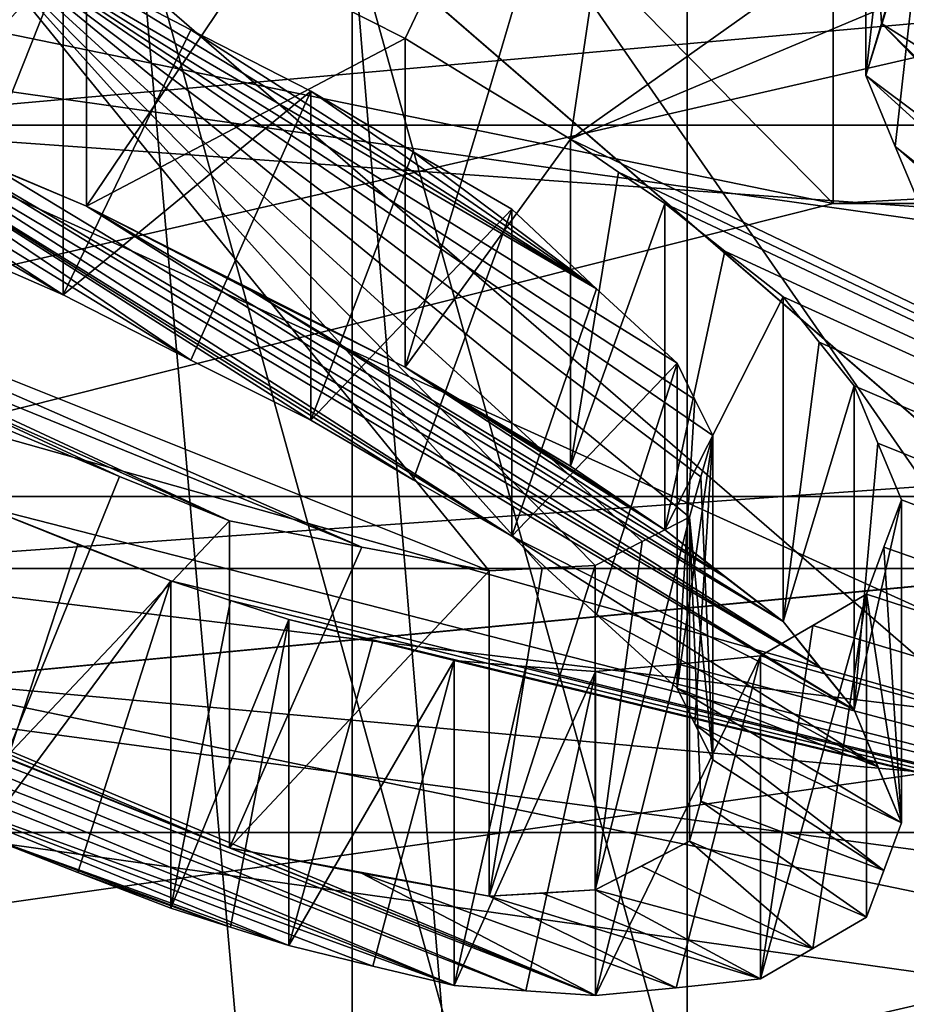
# Model space of a CAD drawing. Header units: millimetres. Extents: x -122 to 122, y -98 to 94.
# Tile 41 of 256: x -77.83 to -75.4, y -53.84 to -51.14. Entities that reach past the tile are written whole.
import ezdxf

# ---------------------------------------------------------------- set-up
doc = ezdxf.new("R2010")
doc.units = ezdxf.units.MM
doc.header["$LTSCALE"] = 26.699852
for name, color, linetype in [('19', 7, 'CONTINUOUS'), ('20', 7, 'CONTINUOUS'), ('21', 7, 'CONTINUOUS'), ('24', 7, 'CONTINUOUS'), ('2966', 7, 'CONTINUOUS'), ('2969', 7, 'CONTINUOUS'), ('3003', 7, 'CONTINUOUS'), ('3018', 7, 'CONTINUOUS'), ('3019', 7, 'CONTINUOUS'), ('3041', 7, 'CONTINUOUS'), ('5671', 7, 'CONTINUOUS'), ('5673', 7, 'CONTINUOUS'), ('5675', 7, 'CONTINUOUS'), ('5676', 7, 'CONTINUOUS'), ('5684', 7, 'CONTINUOUS'), ('5693', 7, 'CONTINUOUS'), ('5792', 7, 'CONTINUOUS'), ('5793', 7, 'CONTINUOUS'), ('5844', 7, 'CONTINUOUS'), ('5845', 7, 'CONTINUOUS'), ('5846', 7, 'CONTINUOUS'), ('5847', 7, 'CONTINUOUS'), ('5848', 7, 'CONTINUOUS'), ('5849', 7, 'CONTINUOUS'), ('5850', 7, 'CONTINUOUS'), ('5851', 7, 'CONTINUOUS'), ('5852', 7, 'CONTINUOUS'), ('5853', 7, 'CONTINUOUS'), ('5854', 7, 'CONTINUOUS'), ('5855', 7, 'CONTINUOUS'), ('5856', 7, 'CONTINUOUS'), ('5869', 7, 'CONTINUOUS'), ('5870', 7, 'CONTINUOUS'), ('5879', 7, 'CONTINUOUS'), ('5880', 7, 'CONTINUOUS'), ('5881', 7, 'CONTINUOUS'), ('5882', 7, 'CONTINUOUS'), ('5883', 7, 'CONTINUOUS'), ('5884', 7, 'CONTINUOUS'), ('5885', 7, 'CONTINUOUS'), ('5886', 7, 'CONTINUOUS'), ('5887', 7, 'CONTINUOUS'), ('5889', 7, 'CONTINUOUS'), ('5893', 7, 'CONTINUOUS'), ('5896', 7, 'CONTINUOUS'), ('641', 7, 'CONTINUOUS'), ('647', 7, 'CONTINUOUS'), ('649', 7, 'CONTINUOUS'), ('650', 7, 'CONTINUOUS'), ('654', 7, 'CONTINUOUS'), ('658', 7, 'CONTINUOUS')]:
    doc.layers.add(name, color=color, linetype=linetype)

msp = doc.modelspace()

# ---------------------------------------------------------------- linework, layer by layer
at = {"layer": '19', "color": 7, "linetype": 'Continuous', "true_color": 0xf5f5f5}
for points in [[(-80.6065, -52.4456, -66.8384), (-85, -47.1423, -57.6529), (-74.4996, -51.0395, -64.403), (-80.6065, -52.4456, -66.8384)], [(-59.3935, -52.4456, -66.8384), (-80.6065, -52.4456, -66.8384), (-74.4996, -51.0395, -64.403), (-59.3935, -52.4456, -66.8384)], [(-70, -54.6423, -70.6432), (-80.6065, -52.4456, -66.8384), (-59.3935, -52.4456, -66.8384), (-70, -54.6423, -70.6432)]]:
    msp.add_3dface(points, dxfattribs=at)
at = {"layer": '20', "color": 7, "linetype": 'Continuous', "true_color": 0xf5f5f5}
for points in [[(-79, -49.7404, -56.1529), (-80.6065, -55.0436, -65.3384), (-74.4996, -53.6376, -62.903), (-79, -49.7404, -56.1529)], [(-80.6065, -55.0436, -65.3384), (-59.3935, -55.0436, -65.3384), (-65.5004, -53.6376, -62.903), (-80.6065, -55.0436, -65.3384)], [(-74.4996, -53.6376, -62.903), (-80.6065, -55.0436, -65.3384), (-65.5004, -53.6376, -62.903), (-74.4996, -53.6376, -62.903)]]:
    msp.add_3dface(points, dxfattribs=at)
at = {"layer": '21', "color": 7, "linetype": 'Continuous', "true_color": 0xf5f5f5}
msp.add_3dface([(-80.6065, -52.4456, -66.8384), (-70, -54.6423, -70.6432), (-80.6065, -55.0436, -65.3384), (-80.6065, -52.4456, -66.8384)], dxfattribs=at)
at = {"layer": '24', "color": 7, "linetype": 'Continuous', "true_color": 0xf5f5f5}
for points in [[(-74.4996, -51.0395, -64.403), (-79, -47.1423, -57.6529), (-74.4996, -53.6376, -62.903), (-74.4996, -51.0395, -64.403)], [(-79, -47.1423, -57.6529), (-79, -49.7404, -56.1529), (-74.4996, -53.6376, -62.903), (-79, -47.1423, -57.6529)]]:
    msp.add_3dface(points, dxfattribs=at)
at = {"layer": '2966', "color": 250, "linetype": 'Continuous', "true_color": 0x323232}
for points in [[(-45.5, -56.6423, -74.1073), (-78.5, -52.6423, -67.1791), (-94.5, -56.6423, -74.1073), (-45.5, -56.6423, -74.1073)], [(-61.5, -52.6423, -67.1791), (-78.5, -52.6423, -67.1791), (-45.5, -56.6423, -74.1073), (-61.5, -52.6423, -67.1791)]]:
    msp.add_3dface(points, dxfattribs=at)
at = {"layer": '2969', "color": 250, "linetype": 'Continuous', "true_color": 0x323232}
for points in [[(-94.5, -55.9103, -76.8394), (-94.5, -48.9821, -80.8394), (-45.5, -48.9821, -80.8394), (-94.5, -55.9103, -76.8394)], [(-45.5, -55.9103, -76.8394), (-94.5, -55.9103, -76.8394), (-45.5, -48.9821, -80.8394), (-45.5, -55.9103, -76.8394)]]:
    msp.add_3dface(points, dxfattribs=at)
at = {"layer": '3003', "color": 250, "linetype": 'Continuous', "true_color": 0x323232}
for points in [[(-61.5, -49.9103, -66.4471), (-78.5, -49.9103, -66.4471), (-78.5, -51.4279, -66.2473), (-61.5, -49.9103, -66.4471)], [(-61.5, -51.4279, -66.2473), (-61.5, -49.9103, -66.4471), (-78.5, -51.4279, -66.2473), (-61.5, -51.4279, -66.2473)], [(-78.5, -52.6423, -67.1791), (-61.5, -52.6423, -67.1791), (-61.5, -51.4279, -66.2473), (-78.5, -52.6423, -67.1791)], [(-78.5, -52.6423, -67.1791), (-61.5, -51.4279, -66.2473), (-78.5, -51.4279, -66.2473), (-78.5, -52.6423, -67.1791)]]:
    msp.add_3dface(points, dxfattribs=at)
at = {"layer": '3018', "color": 250, "linetype": 'Continuous', "true_color": 0x323232}
for points in [[(-78.5, -52.6423, 67.1791), (-61.5, -52.6423, 67.1791), (-94.5, -56.6423, 74.1073), (-78.5, -52.6423, 67.1791)], [(-94.5, -56.6423, 74.1073), (-61.5, -52.6423, 67.1791), (-45.5, -56.6423, 74.1073), (-94.5, -56.6423, 74.1073)]]:
    msp.add_3dface(points, dxfattribs=at)
at = {"layer": '3019', "color": 250, "linetype": 'Continuous', "true_color": 0x323232}
for points in [[(-94.5, -48.9821, 80.8394), (-94.5, -55.9103, 76.8394), (-45.5, -55.9103, 76.8394), (-94.5, -48.9821, 80.8394)], [(-94.5, -48.9821, 80.8394), (-45.5, -55.9103, 76.8394), (-45.5, -48.9821, 80.8394), (-94.5, -48.9821, 80.8394)]]:
    msp.add_3dface(points, dxfattribs=at)
at = {"layer": '3041', "color": 250, "linetype": 'Continuous', "true_color": 0x323232}
for points in [[(-78.5, -49.9103, 66.4471), (-61.5, -49.9103, 66.4471), (-61.5, -51.4279, 66.2473), (-78.5, -49.9103, 66.4471)], [(-78.5, -49.9103, 66.4471), (-61.5, -51.4279, 66.2473), (-78.5, -51.4279, 66.2473), (-78.5, -49.9103, 66.4471)], [(-61.5, -52.6423, 67.1791), (-78.5, -52.6423, 67.1791), (-78.5, -51.4279, 66.2473), (-61.5, -52.6423, 67.1791)], [(-61.5, -51.4279, 66.2473), (-61.5, -52.6423, 67.1791), (-78.5, -51.4279, 66.2473), (-61.5, -51.4279, 66.2473)]]:
    msp.add_3dface(points, dxfattribs=at)
at = {"layer": '5671', "color": 7, "linetype": 'Continuous', "true_color": 0xf5f5f5}
for points in [[(-77.9924, -51.1502, 64.5948), (-82.4441, -53.3652, 68.4313), (-75.6, -51.6423, 65.4471), (-77.9924, -51.1502, 64.5948)], [(-82.4441, -53.3652, 68.4313), (-57.5559, -53.3652, 68.4313), (-63.1767, -51.5284, 65.2499), (-82.4441, -53.3652, 68.4313)], [(-64.4, -51.6423, 65.4471), (-82.4441, -53.3652, 68.4313), (-63.1767, -51.5284, 65.2499), (-64.4, -51.6423, 65.4471)], [(-82.4441, -53.3652, 68.4313), (-64.4, -51.6423, 65.4471), (-75.6, -51.6423, 65.4471), (-82.4441, -53.3652, 68.4313)], [(-76.7362, -55.2722, 71.7343), (-57.5559, -53.3652, 68.4313), (-82.4441, -53.3652, 68.4313), (-76.7362, -55.2722, 71.7343)], [(-63.2638, -55.2722, 71.7343), (-57.5559, -53.3652, 68.4313), (-76.7362, -55.2722, 71.7343), (-63.2638, -55.2722, 71.7343)]]:
    msp.add_3dface(points, dxfattribs=at)
at = {"layer": '5673', "color": 7, "linetype": 'Continuous', "true_color": 0xf5f5f5}
for points in [[(-77.1914, -50.9779, 49.9036), (-76.0555, -49.684, 48.0701), (-76.772, -51.1905, 49.9997), (-77.1914, -50.9779, 49.9036)], [(-76.772, -51.1905, 49.9997), (-76.0555, -49.684, 48.0701), (-76.5419, -51.332, 50.0885), (-76.772, -51.1905, 49.9997)], [(-76.5419, -51.332, 50.0885), (-76.0555, -49.684, 48.0701), (-76.3195, -51.4663, 50.1756), (-76.5419, -51.332, 50.0885)], [(-76.0555, -49.684, 48.0701), (-75.3514, -50.7785, 49.0488), (-76.3195, -51.4663, 50.1756), (-76.0555, -49.684, 48.0701)], [(-75.3514, -50.7785, 49.0488), (-75.1771, -50.9852, 49.2382), (-76.3195, -51.4663, 50.1756), (-75.3514, -50.7785, 49.0488)], [(-75.1771, -50.9852, 49.2382), (-70, -54.5035, 53.4029), (-76.3195, -51.4663, 50.1756), (-75.1771, -50.9852, 49.2382)], [(-76.3195, -51.4663, 50.1756), (-70, -54.5035, 53.4029), (-76.1877, -51.5566, 50.2427), (-76.3195, -51.4663, 50.1756)], [(-76.1877, -51.5566, 50.2427), (-70, -54.5035, 53.4029), (-76.0609, -51.6427, 50.3078), (-76.1877, -51.5566, 50.2427)], [(-76.0609, -51.6427, 50.3078), (-70, -54.5035, 53.4029), (-75.8968, -51.7729, 50.4186), (-76.0609, -51.6427, 50.3078)], [(-75.8968, -51.7729, 50.4186), (-70, -54.5035, 53.4029), (-75.7374, -51.8979, 50.5272), (-75.8968, -51.7729, 50.4186)], [(-75.7374, -51.8979, 50.5272), (-70, -54.5035, 53.4029), (-75.6383, -52.0228, 50.6583), (-75.7374, -51.8979, 50.5272)], [(-78.8028, -52.0216, 52.0239), (-70, -54.5035, 53.4029), (-79.2773, -53.198, 54.1566), (-78.8028, -52.0216, 52.0239)], [(-77.9303, -52.472, 52.2192), (-70, -54.5035, 53.4029), (-78.8028, -52.0216, 52.0239), (-77.9303, -52.472, 52.2192)], [(-75.6383, -52.0228, 50.6583), (-70, -54.5035, 53.4029), (-75.5431, -52.1416, 50.7849), (-75.6383, -52.0228, 50.6583)], [(-75.5431, -52.1416, 50.7849), (-70, -54.5035, 53.4029), (-75.478, -52.2991, 50.9758), (-75.5431, -52.1416, 50.7849)], [(-75.478, -52.2991, 50.9758), (-70, -54.5035, 53.4029), (-75.4132, -52.4541, 51.1672), (-75.478, -52.2991, 50.9758)], [(-75.4132, -52.4541, 51.1672), (-70, -54.5035, 53.4029), (-75.4612, -52.5842, 51.364), (-75.4132, -52.4541, 51.1672)], [(-77.4134, -52.6766, 52.2718), (-70, -54.5035, 53.4029), (-77.9303, -52.472, 52.2192), (-77.4134, -52.6766, 52.2718)], [(-77.668, -52.577, 52.2452), (-77.4134, -52.6766, 52.2718), (-77.9303, -52.472, 52.2192), (-77.668, -52.577, 52.2452)], [(-75.4612, -52.5842, 51.364), (-70, -54.5035, 53.4029), (-75.5093, -52.7125, 51.5619), (-75.4612, -52.5842, 51.364)], [(-77.2502, -52.7302, 52.2761), (-70, -54.5035, 53.4029), (-77.4134, -52.6766, 52.2718), (-77.2502, -52.7302, 52.2761)], [(-75.5093, -52.7125, 51.5619), (-70, -54.5035, 53.4029), (-75.6563, -52.7989, 51.7363), (-75.5093, -52.7125, 51.5619)], [(-77.0904, -52.7818, 52.2807), (-70, -54.5035, 53.4029), (-77.2502, -52.7302, 52.2761), (-77.0904, -52.7818, 52.2807)], [(-76.8609, -52.8399, 52.2664), (-70, -54.5035, 53.4029), (-77.0904, -52.7818, 52.2807), (-76.8609, -52.8399, 52.2664)], [(-75.6563, -52.7989, 51.7363), (-70, -54.5035, 53.4029), (-75.7993, -52.8813, 51.9071), (-75.6563, -52.7989, 51.7363)], [(-76.6383, -52.8946, 52.2535), (-70, -54.5035, 53.4029), (-76.8609, -52.8399, 52.2664), (-76.6383, -52.8946, 52.2535)], [(-75.7993, -52.8813, 51.9071), (-70, -54.5035, 53.4029), (-76.025, -52.904, 52.0235), (-75.7993, -52.8813, 51.9071)], [(-76.4416, -52.9105, 52.1962), (-70, -54.5035, 53.4029), (-76.6383, -52.8946, 52.2535), (-76.4416, -52.9105, 52.1962)], [(-76.251, -52.9247, 52.1413), (-70, -54.5035, 53.4029), (-76.4416, -52.9105, 52.1962), (-76.251, -52.9247, 52.1413)], [(-76.025, -52.904, 52.0235), (-70, -54.5035, 53.4029), (-76.251, -52.9247, 52.1413), (-76.025, -52.904, 52.0235)]]:
    msp.add_3dface(points, dxfattribs=at)
at = {"layer": '5675', "color": 7, "linetype": 'Continuous', "true_color": 0xf5f5f5}
for points in [[(-76.7352, -57.5457, 70.4222), (-82.4441, -53.3652, 68.4313), (-82.4451, -55.6381, 67.1181), (-76.7352, -57.5457, 70.4222)], [(-76.7362, -55.2722, 71.7343), (-82.4441, -53.3652, 68.4313), (-76.7352, -57.5457, 70.4222), (-76.7362, -55.2722, 71.7343)]]:
    msp.add_3dface(points, dxfattribs=at)
at = {"layer": '5676', "color": 7, "linetype": 'Continuous', "true_color": 0xf5f5f5}
for points in [[(-87.6, -49.4156, 56.3404), (-79.2773, -53.198, 54.1566), (-77.0873, -56.1913, 59.3412), (-87.6, -49.4156, 56.3404)], [(-86.2603, -52.7832, 62.1733), (-87.6, -49.4156, 56.3404), (-77.0873, -56.1913, 59.3412), (-86.2603, -52.7832, 62.1733)], [(-78.8202, -51.7372, 51.6345), (-78.0042, -50.8526, 50.0944), (-76.5422, -52.6492, 51.8514), (-78.8202, -51.7372, 51.6345)], [(-78.0042, -50.8526, 50.0944), (-77.7085, -50.9844, 50.125), (-76.2484, -51.8759, 50.674), (-78.0042, -50.8526, 50.0944)], [(-76.5422, -52.6492, 51.8514), (-78.0042, -50.8526, 50.0944), (-76.3971, -52.6419, 51.7829), (-76.5422, -52.6492, 51.8514)], [(-76.3971, -52.6419, 51.7829), (-78.0042, -50.8526, 50.0944), (-76.2518, -52.6337, 51.7148), (-76.3971, -52.6419, 51.7829)], [(-76.2518, -52.6337, 51.7148), (-78.0042, -50.8526, 50.0944), (-76.1229, -52.5682, 51.5725), (-76.2518, -52.6337, 51.7148)], [(-76.1229, -52.5682, 51.5725), (-78.0042, -50.8526, 50.0944), (-75.994, -52.5014, 51.4308), (-76.1229, -52.5682, 51.5725)], [(-75.994, -52.5014, 51.4308), (-78.0042, -50.8526, 50.0944), (-75.9624, -52.3916, 51.2662), (-75.994, -52.5014, 51.4308)], [(-75.9624, -52.3916, 51.2662), (-78.0042, -50.8526, 50.0944), (-75.9301, -52.2778, 51.0983), (-75.9624, -52.3916, 51.2662)], [(-75.9301, -52.2778, 51.0983), (-78.0042, -50.8526, 50.0944), (-75.9787, -52.1791, 50.9814), (-75.9301, -52.2778, 51.0983)], [(-75.9787, -52.1791, 50.9814), (-78.0042, -50.8526, 50.0944), (-76.0274, -52.0797, 50.8649), (-75.9787, -52.1791, 50.9814)], [(-76.0274, -52.0797, 50.8649), (-78.0042, -50.8526, 50.0944), (-76.2484, -51.8759, 50.674), (-76.0274, -52.0797, 50.8649)], [(-76.2484, -51.8759, 50.674), (-77.7085, -50.9844, 50.125), (-77.3587, -51.1672, 50.202), (-76.2484, -51.8759, 50.674)], [(-77.0299, -51.3346, 50.277), (-76.2484, -51.8759, 50.674), (-77.3587, -51.1672, 50.202), (-77.0299, -51.3346, 50.277)], [(-76.7502, -51.5008, 50.3773), (-76.2484, -51.8759, 50.674), (-77.0299, -51.3346, 50.277), (-76.7502, -51.5008, 50.3773)], [(-76.4804, -51.6579, 50.4761), (-76.2484, -51.8759, 50.674), (-76.7502, -51.5008, 50.3773), (-76.4804, -51.6579, 50.4761)], [(-78.545, -51.9099, 51.728), (-78.8202, -51.7372, 51.6345), (-76.891, -52.5839, 51.9014), (-78.545, -51.9099, 51.728)], [(-76.891, -52.5839, 51.9014), (-78.8202, -51.7372, 51.6345), (-76.5422, -52.6492, 51.8514), (-76.891, -52.5839, 51.9014)], [(-78.1967, -52.092, 51.8046), (-78.545, -51.9099, 51.728), (-77.2526, -52.5122, 51.9558), (-78.1967, -52.092, 51.8046)], [(-77.2526, -52.5122, 51.9558), (-78.545, -51.9099, 51.728), (-76.891, -52.5839, 51.9014), (-77.2526, -52.5122, 51.9558)], [(-77.8664, -52.2601, 51.88), (-78.1967, -52.092, 51.8046), (-77.5537, -52.3902, 51.9176), (-77.8664, -52.2601, 51.88)], [(-77.5537, -52.3902, 51.9176), (-78.1967, -52.092, 51.8046), (-77.2526, -52.5122, 51.9558), (-77.5537, -52.3902, 51.9176)], [(-82.4451, -55.6381, 67.1181), (-86.2603, -52.7832, 62.1733), (-77.0873, -56.1913, 59.3412), (-82.4451, -55.6381, 67.1181)], [(-79.2773, -53.198, 54.1566), (-70, -54.5035, 53.4029), (-77.0873, -56.1913, 59.3412), (-79.2773, -53.198, 54.1566)]]:
    msp.add_3dface(points, dxfattribs=at)
at = {"layer": '5684', "color": 7, "linetype": 'Continuous', "true_color": 0xf5f5f5}
for points in [[(-75.6, -51.6423, 65.4471), (-64.4, -51.6423, 65.4471), (-64.4, -51.0351, 64.9812), (-75.6, -51.6423, 65.4471)], [(-75.6, -51.6423, 65.4471), (-64.4, -51.0351, 64.9812), (-75.6, -51.0351, 64.9812), (-75.6, -51.6423, 65.4471)]]:
    msp.add_3dface(points, dxfattribs=at)
at = {"layer": '5693', "color": 7, "linetype": 'Continuous', "true_color": 0xf5f5f5}
for points in [[(-77.9924, -51.1502, 64.5948), (-77.2889, -49.9289, 64.4793), (-77.8392, -49.5081, 63.7505), (-77.9924, -51.1502, 64.5948)], [(-77.9924, -51.1502, 64.5948), (-75.6, -51.6423, 65.4471), (-77.2889, -49.9289, 64.4793), (-77.9924, -51.1502, 64.5948)], [(-77.2889, -49.9289, 64.4793), (-75.6, -51.6423, 65.4471), (-75.6, -51.0351, 64.9812), (-77.2889, -49.9289, 64.4793)]]:
    msp.add_3dface(points, dxfattribs=at)
at = {"layer": '5792', "color": 7, "linetype": 'Continuous', "true_color": 0xf5f5f5}
for points in [[(-75.4304, -50.5876, 48.8557), (-75.511, -50.3901, 48.66), (-75.511, -51.2915, 48.1396), (-75.4304, -50.5876, 48.8557)], [(-75.3514, -50.7785, 49.0488), (-75.4304, -50.5876, 48.8557), (-75.511, -51.2915, 48.1396), (-75.3514, -50.7785, 49.0488)], [(-75.3514, -50.7785, 49.0488), (-75.511, -51.2915, 48.1396), (-75.4303, -51.4867, 48.3366), (-75.3514, -50.7785, 49.0488)], [(-75.3514, -51.6755, 48.5309), (-75.3514, -50.7785, 49.0488), (-75.4303, -51.4867, 48.3366), (-75.3514, -51.6755, 48.5309)]]:
    msp.add_3dface(points, dxfattribs=at)
at = {"layer": '5793', "color": 7, "linetype": 'Continuous', "true_color": 0xf5f5f5}
for points in [[(-75.511, -51.2915, 48.1396), (-75.511, -50.3901, 48.66), (-75.4676, -51.1494, 47.9706), (-75.511, -51.2915, 48.1396)], [(-75.511, -50.3901, 48.66), (-75.4235, -51.0036, 47.8), (-75.4676, -51.1494, 47.9706), (-75.511, -50.3901, 48.66)]]:
    msp.add_3dface(points, dxfattribs=at)
at = {"layer": '5844', "color": 7, "linetype": 'Continuous', "true_color": 0xf5f5f5}
for points in [[(-77.6445, -50.7402, 49.8044), (-77.1914, -50.9779, 49.9036), (-77.6445, -51.65, 49.2791), (-77.6445, -50.7402, 49.8044)], [(-77.1914, -50.9779, 49.9036), (-76.772, -51.1905, 49.9997), (-77.6445, -51.65, 49.2791), (-77.1914, -50.9779, 49.9036)], [(-76.772, -51.1905, 49.9997), (-76.772, -52.0912, 49.4797), (-77.6445, -51.65, 49.2791), (-76.772, -51.1905, 49.9997)], [(-77.6445, -51.65, 49.2791), (-76.772, -52.0912, 49.4797), (-77.1914, -51.8828, 49.3811), (-77.6445, -51.65, 49.2791)]]:
    msp.add_3dface(points, dxfattribs=at)
at = {"layer": '5845', "color": 7, "linetype": 'Continuous', "true_color": 0xf5f5f5}
for points in [[(-76.772, -51.1905, 49.9997), (-76.5419, -51.332, 50.0885), (-76.772, -52.0912, 49.4797), (-76.772, -51.1905, 49.9997)], [(-76.5419, -51.332, 50.0885), (-76.3195, -51.4663, 50.1756), (-76.772, -52.0912, 49.4797), (-76.5419, -51.332, 50.0885)], [(-76.772, -52.0912, 49.4797), (-76.3195, -51.4663, 50.1756), (-76.3195, -52.3624, 49.6583), (-76.772, -52.0912, 49.4797)], [(-76.772, -52.0912, 49.4797), (-76.3195, -52.3624, 49.6583), (-76.5419, -52.2303, 49.5698), (-76.772, -52.0912, 49.4797)]]:
    msp.add_3dface(points, dxfattribs=at)
at = {"layer": '5846', "color": 7, "linetype": 'Continuous', "true_color": 0xf5f5f5}
for points in [[(-76.3195, -51.4663, 50.1756), (-76.1877, -51.5566, 50.2427), (-76.3195, -52.3624, 49.6583), (-76.3195, -51.4663, 50.1756)], [(-76.1877, -51.5566, 50.2427), (-76.0609, -51.6427, 50.3078), (-76.3195, -52.3624, 49.6583), (-76.1877, -51.5566, 50.2427)], [(-76.3195, -52.3624, 49.6583), (-76.0609, -51.6427, 50.3078), (-76.0609, -52.5361, 49.7919), (-76.3195, -52.3624, 49.6583)], [(-76.3195, -52.3624, 49.6583), (-76.0609, -52.5361, 49.7919), (-76.1878, -52.4513, 49.7261), (-76.3195, -52.3624, 49.6583)]]:
    msp.add_3dface(points, dxfattribs=at)
at = {"layer": '5847', "color": 7, "linetype": 'Continuous', "true_color": 0xf5f5f5}
for points in [[(-76.0609, -51.6427, 50.3078), (-75.8968, -51.7729, 50.4186), (-76.0609, -52.5361, 49.7919), (-76.0609, -51.6427, 50.3078)], [(-75.8968, -51.7729, 50.4186), (-75.7374, -51.8979, 50.5272), (-76.0609, -52.5361, 49.7919), (-75.8968, -51.7729, 50.4186)], [(-76.0609, -52.5361, 49.7919), (-75.7374, -51.8979, 50.5272), (-75.7374, -52.7879, 50.0133), (-76.0609, -52.5361, 49.7919)], [(-76.0609, -52.5361, 49.7919), (-75.7374, -52.7879, 50.0133), (-75.8967, -52.6648, 49.9039), (-76.0609, -52.5361, 49.7919)]]:
    msp.add_3dface(points, dxfattribs=at)
at = {"layer": '5848', "color": 7, "linetype": 'Continuous', "true_color": 0xf5f5f5}
for points in [[(-75.7374, -51.8979, 50.5272), (-75.6383, -52.0228, 50.6583), (-75.7374, -52.7879, 50.0133), (-75.7374, -51.8979, 50.5272)], [(-75.6383, -52.0228, 50.6583), (-75.5431, -52.1416, 50.7849), (-75.7374, -52.7879, 50.0133), (-75.6383, -52.0228, 50.6583)], [(-75.7374, -52.7879, 50.0133), (-75.5431, -52.1416, 50.7849), (-75.5431, -53.0292, 50.2724), (-75.7374, -52.7879, 50.0133)], [(-75.7374, -52.7879, 50.0133), (-75.5431, -53.0292, 50.2724), (-75.6383, -52.9116, 50.1451), (-75.7374, -52.7879, 50.0133)]]:
    msp.add_3dface(points, dxfattribs=at)
at = {"layer": '5849', "color": 7, "linetype": 'Continuous', "true_color": 0xf5f5f5}
for points in [[(-75.5431, -52.1416, 50.7849), (-75.478, -52.2991, 50.9758), (-75.5431, -53.0292, 50.2724), (-75.5431, -52.1416, 50.7849)], [(-75.478, -52.2991, 50.9758), (-75.4132, -52.4541, 51.1672), (-75.5431, -53.0292, 50.2724), (-75.478, -52.2991, 50.9758)], [(-75.5431, -53.0292, 50.2724), (-75.4132, -52.4541, 51.1672), (-75.4132, -53.3393, 50.6561), (-75.5431, -53.0292, 50.2724)], [(-75.5431, -53.0292, 50.2724), (-75.4132, -53.3393, 50.6561), (-75.478, -53.1855, 50.4641), (-75.5431, -53.0292, 50.2724)]]:
    msp.add_3dface(points, dxfattribs=at)
at = {"layer": '5850', "color": 7, "linetype": 'Continuous', "true_color": 0xf5f5f5}
for points in [[(-75.4132, -52.4541, 51.1672), (-75.4612, -52.5842, 51.364), (-75.4132, -53.3393, 50.6561), (-75.4132, -52.4541, 51.1672)], [(-75.4612, -52.5842, 51.364), (-75.5093, -52.7125, 51.5619), (-75.4132, -53.3393, 50.6561), (-75.4612, -52.5842, 51.364)], [(-75.4132, -53.3393, 50.6561), (-75.5093, -52.7125, 51.5619), (-75.5093, -53.597, 51.0512), (-75.4132, -53.3393, 50.6561)], [(-75.4132, -53.3393, 50.6561), (-75.5093, -53.597, 51.0512), (-75.4614, -53.4694, 50.8538), (-75.4132, -53.3393, 50.6561)]]:
    msp.add_3dface(points, dxfattribs=at)
at = {"layer": '5851', "color": 7, "linetype": 'Continuous', "true_color": 0xf5f5f5}
for points in [[(-75.5093, -52.7125, 51.5619), (-75.6563, -52.7989, 51.7363), (-75.7993, -53.7665, 51.396), (-75.5093, -52.7125, 51.5619)], [(-75.5093, -52.7125, 51.5619), (-75.7993, -53.7665, 51.396), (-75.6562, -53.6837, 51.2255), (-75.5093, -52.7125, 51.5619)], [(-75.5093, -53.597, 51.0512), (-75.5093, -52.7125, 51.5619), (-75.6562, -53.6837, 51.2255), (-75.5093, -53.597, 51.0512)], [(-75.6563, -52.7989, 51.7363), (-75.7993, -52.8813, 51.9071), (-75.7993, -53.7665, 51.396), (-75.6563, -52.7989, 51.7363)]]:
    msp.add_3dface(points, dxfattribs=at)
at = {"layer": '5852', "color": 7, "linetype": 'Continuous', "true_color": 0xf5f5f5}
for points in [[(-75.7993, -52.8813, 51.9071), (-76.025, -52.904, 52.0235), (-76.251, -53.8123, 51.6288), (-75.7993, -52.8813, 51.9071)], [(-75.7993, -52.8813, 51.9071), (-76.251, -53.8123, 51.6288), (-76.0306, -53.7909, 51.5147), (-75.7993, -52.8813, 51.9071)], [(-75.7993, -53.7665, 51.396), (-75.7993, -52.8813, 51.9071), (-76.0306, -53.7909, 51.5147), (-75.7993, -53.7665, 51.396)], [(-76.025, -52.904, 52.0235), (-76.251, -52.9247, 52.1413), (-76.251, -53.8123, 51.6288), (-76.025, -52.904, 52.0235)]]:
    msp.add_3dface(points, dxfattribs=at)
at = {"layer": '5853', "color": 7, "linetype": 'Continuous', "true_color": 0xf5f5f5}
for points in [[(-76.4416, -52.9105, 52.1962), (-76.6383, -52.8946, 52.2535), (-76.6383, -53.7846, 51.7396), (-76.4416, -52.9105, 52.1962)], [(-76.251, -52.9247, 52.1413), (-76.4416, -52.9105, 52.1962), (-76.6383, -53.7846, 51.7396), (-76.251, -52.9247, 52.1413)], [(-76.251, -52.9247, 52.1413), (-76.6383, -53.7846, 51.7396), (-76.4416, -53.7993, 51.683), (-76.251, -52.9247, 52.1413)], [(-76.251, -53.8123, 51.6288), (-76.251, -52.9247, 52.1413), (-76.4416, -53.7993, 51.683), (-76.251, -53.8123, 51.6288)]]:
    msp.add_3dface(points, dxfattribs=at)
at = {"layer": '5854', "color": 7, "linetype": 'Continuous', "true_color": 0xf5f5f5}
for points in [[(-76.8609, -52.8399, 52.2664), (-77.0904, -52.7818, 52.2807), (-77.0904, -53.6752, 51.7649), (-76.8609, -52.8399, 52.2664)], [(-76.6383, -52.8946, 52.2535), (-76.8609, -52.8399, 52.2664), (-77.0904, -53.6752, 51.7649), (-76.6383, -52.8946, 52.2535)], [(-76.6383, -52.8946, 52.2535), (-77.0904, -53.6752, 51.7649), (-76.8609, -53.7316, 51.7516), (-76.6383, -52.8946, 52.2535)], [(-76.6383, -53.7846, 51.7396), (-76.6383, -52.8946, 52.2535), (-76.8609, -53.7316, 51.7516), (-76.6383, -53.7846, 51.7396)]]:
    msp.add_3dface(points, dxfattribs=at)
at = {"layer": '5855', "color": 7, "linetype": 'Continuous', "true_color": 0xf5f5f5}
for points in [[(-77.2502, -52.7302, 52.2761), (-77.4134, -52.6766, 52.2718), (-77.4134, -53.5727, 51.7545), (-77.2502, -52.7302, 52.2761)], [(-77.0904, -52.7818, 52.2807), (-77.2502, -52.7302, 52.2761), (-77.4134, -53.5727, 51.7545), (-77.0904, -52.7818, 52.2807)], [(-77.0904, -52.7818, 52.2807), (-77.4134, -53.5727, 51.7545), (-77.2502, -53.6249, 51.7595), (-77.0904, -52.7818, 52.2807)], [(-77.0904, -53.6752, 51.7649), (-77.0904, -52.7818, 52.2807), (-77.2502, -53.6249, 51.7595), (-77.0904, -53.6752, 51.7649)]]:
    msp.add_3dface(points, dxfattribs=at)
at = {"layer": '5856', "color": 7, "linetype": 'Continuous', "true_color": 0xf5f5f5}
for points in [[(-77.668, -52.577, 52.2452), (-77.9303, -52.472, 52.2192), (-77.9303, -53.3727, 51.6992), (-77.668, -52.577, 52.2452)], [(-77.4134, -52.6766, 52.2718), (-77.668, -52.577, 52.2452), (-77.9303, -53.3727, 51.6992), (-77.4134, -52.6766, 52.2718)], [(-77.4134, -52.6766, 52.2718), (-77.9303, -53.3727, 51.6992), (-77.6681, -53.4753, 51.7266), (-77.4134, -52.6766, 52.2718)], [(-77.4134, -53.5727, 51.7545), (-77.4134, -52.6766, 52.2718), (-77.6681, -53.4753, 51.7266), (-77.4134, -53.5727, 51.7545)]]:
    msp.add_3dface(points, dxfattribs=at)
at = {"layer": '5869', "color": 7, "linetype": 'Continuous', "true_color": 0xf5f5f5}
for points in [[(-77.9041, -50.6285, 49.7831), (-77.7894, -50.6782, 49.7923), (-78.1614, -51.4307, 49.235), (-77.9041, -50.6285, 49.7831)], [(-77.7894, -50.6782, 49.7923), (-77.6445, -50.7402, 49.8044), (-78.1614, -51.4307, 49.235), (-77.7894, -50.6782, 49.7923)], [(-77.6445, -50.7402, 49.8044), (-77.6445, -51.65, 49.2791), (-78.1614, -51.4307, 49.235), (-77.6445, -50.7402, 49.8044)], [(-78.1614, -51.4307, 49.235), (-77.6445, -51.65, 49.2791), (-77.904, -51.5411, 49.2562), (-78.1614, -51.4307, 49.235)]]:
    msp.add_3dface(points, dxfattribs=at)
at = {"layer": '5870', "color": 7, "linetype": 'Continuous', "true_color": 0xf5f5f5}
for points in [[(-77.7085, -50.9844, 50.125), (-78.0042, -50.8526, 50.0944), (-78.3223, -51.622, 49.5355), (-77.7085, -50.9844, 50.125)], [(-77.7085, -50.9844, 50.125), (-78.3223, -51.622, 49.5355), (-78.0161, -51.7587, 49.567), (-77.7085, -50.9844, 50.125)], [(-77.7085, -51.8926, 49.6006), (-77.7085, -50.9844, 50.125), (-78.0161, -51.7587, 49.567), (-77.7085, -51.8926, 49.6006)]]:
    msp.add_3dface(points, dxfattribs=at)
at = {"layer": '5879', "color": 7, "linetype": 'Continuous', "true_color": 0xf5f5f5}
for points in [[(-77.8664, -52.2601, 51.88), (-77.5537, -52.3902, 51.9176), (-77.8664, -53.1612, 51.3597), (-77.8664, -52.2601, 51.88)], [(-77.5537, -52.3902, 51.9176), (-77.2526, -52.5122, 51.9558), (-77.8664, -53.1612, 51.3597), (-77.5537, -52.3902, 51.9176)], [(-77.8664, -53.1612, 51.3597), (-77.2526, -52.5122, 51.9558), (-77.2526, -53.4078, 51.4387), (-77.8664, -53.1612, 51.3597)]]:
    msp.add_3dface(points, dxfattribs=at)
at = {"layer": '5880', "color": 7, "linetype": 'Continuous', "true_color": 0xf5f5f5}
for points in [[(-77.2526, -52.5122, 51.9558), (-76.891, -52.5839, 51.9014), (-77.2526, -53.4078, 51.4387), (-77.2526, -52.5122, 51.9558)], [(-76.891, -52.5839, 51.9014), (-76.5422, -52.6492, 51.8514), (-77.2526, -53.4078, 51.4387), (-76.891, -52.5839, 51.9014)], [(-77.2526, -53.4078, 51.4387), (-76.5422, -52.6492, 51.8514), (-76.5422, -53.5396, 51.3373), (-77.2526, -53.4078, 51.4387)], [(-77.2526, -53.4078, 51.4387), (-76.5422, -53.5396, 51.3373), (-76.8912, -53.4768, 51.386), (-77.2526, -53.4078, 51.4387)]]:
    msp.add_3dface(points, dxfattribs=at)
at = {"layer": '5881', "color": 7, "linetype": 'Continuous', "true_color": 0xf5f5f5}
for points in [[(-76.3971, -52.6419, 51.7829), (-76.2518, -52.6337, 51.7148), (-76.5422, -53.5396, 51.3373), (-76.3971, -52.6419, 51.7829)], [(-76.5422, -53.5396, 51.3373), (-76.2518, -52.6337, 51.7148), (-76.2518, -53.5225, 51.2017), (-76.5422, -53.5396, 51.3373)], [(-76.5422, -52.6492, 51.8514), (-76.3971, -52.6419, 51.7829), (-76.5422, -53.5396, 51.3373), (-76.5422, -52.6492, 51.8514)], [(-76.5422, -53.5396, 51.3373), (-76.2518, -53.5225, 51.2017), (-76.3971, -53.5314, 51.2693), (-76.5422, -53.5396, 51.3373)]]:
    msp.add_3dface(points, dxfattribs=at)
at = {"layer": '5882', "color": 7, "linetype": 'Continuous', "true_color": 0xf5f5f5}
for points in [[(-76.1229, -52.5682, 51.5725), (-75.994, -52.5014, 51.4308), (-76.2518, -53.5225, 51.2017), (-76.1229, -52.5682, 51.5725)], [(-76.2518, -53.5225, 51.2017), (-75.994, -52.5014, 51.4308), (-75.994, -53.3893, 50.9182), (-76.2518, -53.5225, 51.2017)], [(-76.2518, -52.6337, 51.7148), (-76.1229, -52.5682, 51.5725), (-76.2518, -53.5225, 51.2017), (-76.2518, -52.6337, 51.7148)], [(-76.2518, -53.5225, 51.2017), (-75.994, -53.3893, 50.9182), (-76.1247, -53.4575, 51.0616), (-76.2518, -53.5225, 51.2017)]]:
    msp.add_3dface(points, dxfattribs=at)
at = {"layer": '5883', "color": 7, "linetype": 'Continuous', "true_color": 0xf5f5f5}
for points in [[(-75.9624, -52.3916, 51.2662), (-75.9301, -52.2778, 51.0983), (-75.9301, -53.1665, 50.5852), (-75.9624, -52.3916, 51.2662)], [(-75.994, -52.5014, 51.4308), (-75.9624, -52.3916, 51.2662), (-75.9301, -53.1665, 50.5852), (-75.994, -52.5014, 51.4308)], [(-75.994, -53.3893, 50.9182), (-75.994, -52.5014, 51.4308), (-75.9624, -53.2799, 50.7534), (-75.994, -53.3893, 50.9182)], [(-75.994, -52.5014, 51.4308), (-75.9301, -53.1665, 50.5852), (-75.9624, -53.2799, 50.7534), (-75.994, -52.5014, 51.4308)]]:
    msp.add_3dface(points, dxfattribs=at)
at = {"layer": '5884', "color": 7, "linetype": 'Continuous', "true_color": 0xf5f5f5}
for points in [[(-75.9787, -52.1791, 50.9814), (-76.0274, -52.0797, 50.8649), (-76.0274, -52.9701, 50.3508), (-75.9787, -52.1791, 50.9814)], [(-75.9301, -52.2778, 51.0983), (-75.9787, -52.1791, 50.9814), (-76.0274, -52.9701, 50.3508), (-75.9301, -52.2778, 51.0983)], [(-75.9301, -52.2778, 51.0983), (-76.0274, -52.9701, 50.3508), (-75.9788, -53.0687, 50.4678), (-75.9301, -52.2778, 51.0983)], [(-75.9301, -53.1665, 50.5852), (-75.9301, -52.2778, 51.0983), (-75.9788, -53.0687, 50.4678), (-75.9301, -53.1665, 50.5852)]]:
    msp.add_3dface(points, dxfattribs=at)
at = {"layer": '5885', "color": 7, "linetype": 'Continuous', "true_color": 0xf5f5f5}
for points in [[(-76.2484, -51.8759, 50.674), (-76.4804, -51.6579, 50.4761), (-76.4804, -52.5534, 49.959), (-76.2484, -51.8759, 50.674)], [(-76.0274, -52.0797, 50.8649), (-76.2484, -51.8759, 50.674), (-76.4804, -52.5534, 49.959), (-76.0274, -52.0797, 50.8649)], [(-76.0274, -52.0797, 50.8649), (-76.4804, -52.5534, 49.959), (-76.2484, -52.7688, 50.1586), (-76.0274, -52.0797, 50.8649)], [(-76.0274, -52.9701, 50.3508), (-76.0274, -52.0797, 50.8649), (-76.2484, -52.7688, 50.1586), (-76.0274, -52.9701, 50.3508)]]:
    msp.add_3dface(points, dxfattribs=at)
at = {"layer": '5886', "color": 7, "linetype": 'Continuous', "true_color": 0xf5f5f5}
for points in [[(-76.7502, -51.5008, 50.3773), (-77.0299, -51.3346, 50.277), (-77.0299, -52.2357, 49.7567), (-76.7502, -51.5008, 50.3773)], [(-76.4804, -51.6579, 50.4761), (-76.7502, -51.5008, 50.3773), (-77.0299, -52.2357, 49.7567), (-76.4804, -51.6579, 50.4761)], [(-76.4804, -51.6579, 50.4761), (-77.0299, -52.2357, 49.7567), (-76.7502, -52.3991, 49.8587), (-76.4804, -51.6579, 50.4761)], [(-76.4804, -52.5534, 49.959), (-76.4804, -51.6579, 50.4761), (-76.7502, -52.3991, 49.8587), (-76.4804, -52.5534, 49.959)]]:
    msp.add_3dface(points, dxfattribs=at)
at = {"layer": '5887', "color": 7, "linetype": 'Continuous', "true_color": 0xf5f5f5}
for points in [[(-77.3587, -51.1672, 50.202), (-77.7085, -50.9844, 50.125), (-77.7085, -51.8926, 49.6006), (-77.3587, -51.1672, 50.202)], [(-77.0299, -51.3346, 50.277), (-77.3587, -51.1672, 50.202), (-77.7085, -51.8926, 49.6006), (-77.0299, -51.3346, 50.277)], [(-77.0299, -51.3346, 50.277), (-77.7085, -51.8926, 49.6006), (-77.3587, -52.0717, 49.6798), (-77.0299, -51.3346, 50.277)], [(-77.0299, -52.2357, 49.7567), (-77.0299, -51.3346, 50.277), (-77.3587, -52.0717, 49.6798), (-77.0299, -52.2357, 49.7567)]]:
    msp.add_3dface(points, dxfattribs=at)
at = {"layer": '5889', "color": 7, "linetype": 'Continuous', "true_color": 0xf5f5f5}
for points in [[(-75.4235, -51.0036, 47.8), (-75.3871, -50.9485, 47.731), (-75.042, -51.4177, 48.1561), (-75.4235, -51.0036, 47.8)], [(-75.4676, -51.1494, 47.9706), (-75.4235, -51.0036, 47.8), (-75.042, -51.4177, 48.1561), (-75.4676, -51.1494, 47.9706)], [(-75.511, -51.2915, 48.1396), (-75.4676, -51.1494, 47.9706), (-74.8499, -51.787, 48.5289), (-75.511, -51.2915, 48.1396)], [(-75.0242, -51.5828, 48.3381), (-75.4676, -51.1494, 47.9706), (-75.042, -51.4177, 48.1561), (-75.0242, -51.5828, 48.3381)], [(-75.4676, -51.1494, 47.9706), (-75.0242, -51.5828, 48.3381), (-74.9364, -51.686, 48.4339), (-75.4676, -51.1494, 47.9706)], [(-74.8499, -51.787, 48.5289), (-75.4676, -51.1494, 47.9706), (-74.9364, -51.686, 48.4339), (-74.8499, -51.787, 48.5289)], [(-78.9365, -51.1689, 49.2786), (-78.7109, -51.2402, 49.2564), (-77.7085, -51.8926, 49.6006), (-78.9365, -51.1689, 49.2786)], [(-78.9365, -51.1689, 49.2786), (-77.7085, -51.8926, 49.6006), (-78.0161, -51.7587, 49.567), (-78.9365, -51.1689, 49.2786)], [(-77.7085, -51.8926, 49.6006), (-78.7109, -51.2402, 49.2564), (-77.3587, -52.0717, 49.6798), (-77.7085, -51.8926, 49.6006)], [(-78.7109, -51.2402, 49.2564), (-78.4844, -51.31, 49.2351), (-77.3587, -52.0717, 49.6798), (-78.7109, -51.2402, 49.2564)], [(-75.511, -51.2915, 48.1396), (-74.3851, -52.3158, 49.0468), (-75.4303, -51.4867, 48.3366), (-75.511, -51.2915, 48.1396)], [(-74.3851, -52.3158, 49.0468), (-75.511, -51.2915, 48.1396), (-74.8499, -51.787, 48.5289), (-74.3851, -52.3158, 49.0468)], [(-78.4844, -51.31, 49.2351), (-77.0299, -52.2357, 49.7567), (-77.3587, -52.0717, 49.6798), (-78.4844, -51.31, 49.2351)], [(-78.4844, -51.31, 49.2351), (-78.3232, -51.3707, 49.2348), (-76.4804, -52.5534, 49.959), (-78.4844, -51.31, 49.2351)], [(-78.4844, -51.31, 49.2351), (-76.4804, -52.5534, 49.959), (-76.7502, -52.3991, 49.8587), (-78.4844, -51.31, 49.2351)], [(-77.0299, -52.2357, 49.7567), (-78.4844, -51.31, 49.2351), (-76.7502, -52.3991, 49.8587), (-77.0299, -52.2357, 49.7567)], [(-78.1614, -51.4307, 49.235), (-75.5431, -53.0292, 50.2724), (-78.3232, -51.3707, 49.2348), (-78.1614, -51.4307, 49.235)], [(-78.3232, -51.3707, 49.2348), (-75.5431, -53.0292, 50.2724), (-76.4804, -52.5534, 49.959), (-78.3232, -51.3707, 49.2348)], [(-75.6383, -52.9116, 50.1451), (-75.5431, -53.0292, 50.2724), (-78.1614, -51.4307, 49.235), (-75.6383, -52.9116, 50.1451)], [(-75.6383, -52.9116, 50.1451), (-78.1614, -51.4307, 49.235), (-77.904, -51.5411, 49.2562), (-75.6383, -52.9116, 50.1451)], [(-74.3851, -52.3158, 49.0468), (-74.5681, -52.2476, 49.0068), (-75.4303, -51.4867, 48.3366), (-74.3851, -52.3158, 49.0468)], [(-74.5681, -52.2476, 49.0068), (-75.3514, -51.6755, 48.5309), (-75.4303, -51.4867, 48.3366), (-74.5681, -52.2476, 49.0068)], [(-77.6445, -51.65, 49.2791), (-75.6383, -52.9116, 50.1451), (-77.904, -51.5411, 49.2562), (-77.6445, -51.65, 49.2791)], [(-77.6445, -51.65, 49.2791), (-77.1914, -51.8828, 49.3811), (-75.7374, -52.7879, 50.0133), (-77.6445, -51.65, 49.2791)], [(-77.6445, -51.65, 49.2791), (-75.7374, -52.7879, 50.0133), (-75.6383, -52.9116, 50.1451), (-77.6445, -51.65, 49.2791)], [(-77.1914, -51.8828, 49.3811), (-76.772, -52.0912, 49.4797), (-75.8967, -52.6648, 49.9039), (-77.1914, -51.8828, 49.3811)], [(-75.7374, -52.7879, 50.0133), (-77.1914, -51.8828, 49.3811), (-75.8967, -52.6648, 49.9039), (-75.7374, -52.7879, 50.0133)], [(-76.772, -52.0912, 49.4797), (-76.5419, -52.2303, 49.5698), (-76.1878, -52.4513, 49.7261), (-76.772, -52.0912, 49.4797)], [(-76.0609, -52.5361, 49.7919), (-76.772, -52.0912, 49.4797), (-76.1878, -52.4513, 49.7261), (-76.0609, -52.5361, 49.7919)], [(-76.772, -52.0912, 49.4797), (-76.0609, -52.5361, 49.7919), (-75.8967, -52.6648, 49.9039), (-76.772, -52.0912, 49.4797)], [(-76.5419, -52.2303, 49.5698), (-76.3195, -52.3624, 49.6583), (-76.1878, -52.4513, 49.7261), (-76.5419, -52.2303, 49.5698)], [(-79.514, -52.449, 51.208), (-76.251, -53.8123, 51.6288), (-79.3849, -52.5453, 51.2692), (-79.514, -52.449, 51.208)], [(-76.251, -53.8123, 51.6288), (-79.514, -52.449, 51.208), (-77.2526, -53.4078, 51.4387), (-76.251, -53.8123, 51.6288)], [(-79.514, -52.449, 51.208), (-77.8664, -53.1612, 51.3597), (-77.2526, -53.4078, 51.4387), (-79.514, -52.449, 51.208)], [(-76.251, -53.8123, 51.6288), (-79.2553, -52.641, 51.3312), (-79.3849, -52.5453, 51.2692), (-76.251, -53.8123, 51.6288)], [(-75.5431, -53.0292, 50.2724), (-75.478, -53.1855, 50.4641), (-76.4804, -52.5534, 49.959), (-75.5431, -53.0292, 50.2724)], [(-76.4804, -52.5534, 49.959), (-75.478, -53.1855, 50.4641), (-76.2484, -52.7688, 50.1586), (-76.4804, -52.5534, 49.959)], [(-76.251, -53.8123, 51.6288), (-76.4416, -53.7993, 51.683), (-79.2553, -52.641, 51.3312), (-76.251, -53.8123, 51.6288)], [(-79.2553, -52.641, 51.3312), (-76.4416, -53.7993, 51.683), (-79.0244, -52.7904, 51.416), (-79.2553, -52.641, 51.3312)], [(-75.478, -53.1855, 50.4641), (-76.0274, -52.9701, 50.3508), (-76.2484, -52.7688, 50.1586), (-75.478, -53.1855, 50.4641)], [(-76.4416, -53.7993, 51.683), (-76.6383, -53.7846, 51.7396), (-79.0244, -52.7904, 51.416), (-76.4416, -53.7993, 51.683)], [(-76.6383, -53.7846, 51.7396), (-78.8028, -52.9315, 51.4986), (-79.0244, -52.7904, 51.416), (-76.6383, -53.7846, 51.7396)], [(-78.8028, -52.9315, 51.4986), (-76.6383, -53.7846, 51.7396), (-78.3583, -53.16, 51.5987), (-78.8028, -52.9315, 51.4986)], [(-75.478, -53.1855, 50.4641), (-75.4132, -53.3393, 50.6561), (-76.0274, -52.9701, 50.3508), (-75.478, -53.1855, 50.4641)], [(-76.0274, -52.9701, 50.3508), (-75.4132, -53.3393, 50.6561), (-75.9788, -53.0687, 50.4678), (-76.0274, -52.9701, 50.3508)], [(-75.4132, -53.3393, 50.6561), (-75.4614, -53.4694, 50.8538), (-75.9788, -53.0687, 50.4678), (-75.4132, -53.3393, 50.6561)], [(-75.4614, -53.4694, 50.8538), (-75.9301, -53.1665, 50.5852), (-75.9788, -53.0687, 50.4678), (-75.4614, -53.4694, 50.8538)], [(-76.6383, -53.7846, 51.7396), (-76.8609, -53.7316, 51.7516), (-78.3583, -53.16, 51.5987), (-76.6383, -53.7846, 51.7396)], [(-76.8609, -53.7316, 51.7516), (-77.0904, -53.6752, 51.7649), (-78.3583, -53.16, 51.5987), (-76.8609, -53.7316, 51.7516)], [(-77.0904, -53.6752, 51.7649), (-77.9303, -53.3727, 51.6992), (-78.3583, -53.16, 51.5987), (-77.0904, -53.6752, 51.7649)], [(-75.9301, -53.1665, 50.5852), (-75.4614, -53.4694, 50.8538), (-75.9624, -53.2799, 50.7534), (-75.9301, -53.1665, 50.5852)], [(-75.5093, -53.597, 51.0512), (-75.994, -53.3893, 50.9182), (-75.9624, -53.2799, 50.7534), (-75.5093, -53.597, 51.0512)], [(-75.4614, -53.4694, 50.8538), (-75.5093, -53.597, 51.0512), (-75.9624, -53.2799, 50.7534), (-75.4614, -53.4694, 50.8538)], [(-77.0904, -53.6752, 51.7649), (-77.2502, -53.6249, 51.7595), (-77.9303, -53.3727, 51.6992), (-77.0904, -53.6752, 51.7649)], [(-77.9303, -53.3727, 51.6992), (-77.2502, -53.6249, 51.7595), (-77.6681, -53.4753, 51.7266), (-77.9303, -53.3727, 51.6992)], [(-75.994, -53.3893, 50.9182), (-75.6562, -53.6837, 51.2255), (-76.1247, -53.4575, 51.0616), (-75.994, -53.3893, 50.9182)], [(-75.5093, -53.597, 51.0512), (-75.6562, -53.6837, 51.2255), (-75.994, -53.3893, 50.9182), (-75.5093, -53.597, 51.0512)], [(-76.251, -53.8123, 51.6288), (-77.2526, -53.4078, 51.4387), (-76.8912, -53.4768, 51.386), (-76.251, -53.8123, 51.6288)], [(-77.2502, -53.6249, 51.7595), (-77.4134, -53.5727, 51.7545), (-77.6681, -53.4753, 51.7266), (-77.2502, -53.6249, 51.7595)], [(-76.0306, -53.7909, 51.5147), (-76.251, -53.8123, 51.6288), (-76.8912, -53.4768, 51.386), (-76.0306, -53.7909, 51.5147)], [(-76.5422, -53.5396, 51.3373), (-76.0306, -53.7909, 51.5147), (-76.8912, -53.4768, 51.386), (-76.5422, -53.5396, 51.3373)], [(-75.6562, -53.6837, 51.2255), (-76.2518, -53.5225, 51.2017), (-76.1247, -53.4575, 51.0616), (-75.6562, -53.6837, 51.2255)], [(-75.7993, -53.7665, 51.396), (-76.5422, -53.5396, 51.3373), (-76.3971, -53.5314, 51.2693), (-75.7993, -53.7665, 51.396)], [(-76.2518, -53.5225, 51.2017), (-75.7993, -53.7665, 51.396), (-76.3971, -53.5314, 51.2693), (-76.2518, -53.5225, 51.2017)], [(-75.6562, -53.6837, 51.2255), (-75.7993, -53.7665, 51.396), (-76.2518, -53.5225, 51.2017), (-75.6562, -53.6837, 51.2255)], [(-75.7993, -53.7665, 51.396), (-76.0306, -53.7909, 51.5147), (-76.5422, -53.5396, 51.3373), (-75.7993, -53.7665, 51.396)]]:
    msp.add_3dface(points, dxfattribs=at)
at = {"layer": '5893', "color": 7, "linetype": 'Continuous', "true_color": 0xf5f5f5}
for points in [[(-73.9905, -41.9544, -52.6671), (-77.981, -45.4103, -58.6529), (-73.9905, -90.8021, -24.4649), (-73.9905, -41.9544, -52.6671)], [(-73.9905, -90.8021, -24.4649), (-77.981, -45.4103, -58.6529), (-77.981, -94.258, -30.4506), (-73.9905, -90.8021, -24.4649)]]:
    msp.add_3dface(points, dxfattribs=at)
at = {"layer": '5896', "color": 7, "linetype": 'Continuous', "true_color": 0xf5f5f5}
for points in [[(-77.981, -45.4103, -58.6529), (-73.9905, -48.8661, -64.6386), (-77.981, -94.258, -30.4506), (-77.981, -45.4103, -58.6529)], [(-77.981, -94.258, -30.4506), (-73.9905, -48.8661, -64.6386), (-73.9905, -97.7139, -36.4364), (-77.981, -94.258, -30.4506)]]:
    msp.add_3dface(points, dxfattribs=at)
at = {"layer": '641', "color": 7, "linetype": 'Continuous', "true_color": 0xf5f5f5}
for points in [[(-78.25, -49.7404, -56.1529), (-74.125, -53.3127, -62.3404), (-82, -49.7404, -56.1529), (-78.25, -49.7404, -56.1529)], [(-82, -49.7404, -56.1529), (-74.125, -53.3127, -62.3404), (-80.3912, -52.7408, -61.3497), (-82, -49.7404, -56.1529)], [(-80.3912, -52.7408, -61.3497), (-74.125, -53.3127, -62.3404), (-64, -54.9365, -65.1529), (-80.3912, -52.7408, -61.3497)], [(-76, -54.9365, -65.1529), (-80.3912, -52.7408, -61.3497), (-64, -54.9365, -65.1529), (-76, -54.9365, -65.1529)]]:
    msp.add_3dface(points, dxfattribs=at)
at = {"layer": '647', "color": 7, "linetype": 'Continuous', "true_color": 0xf5f5f5}
for points in [[(-73.0572, -43.9306, -45.5452), (-76, -44.5442, -47.1529), (-73.0572, -55.1934, -39.0427), (-73.0572, -43.9306, -45.5452)], [(-76, -56.2789, -40.3779), (-76, -44.5442, -47.1529), (-78.942, -45.6293, -48.4877), (-76, -56.2789, -40.3779)], [(-76, -44.5442, -47.1529), (-76, -56.2789, -40.3779), (-73.0572, -55.1934, -39.0427), (-76, -44.5442, -47.1529)], [(-76, -56.2789, -40.3779), (-78.942, -45.6293, -48.4877), (-78.9421, -56.8924, -41.9851), (-76, -56.2789, -40.3779)]]:
    msp.add_3dface(points, dxfattribs=at)
at = {"layer": '649', "color": 7, "linetype": 'Continuous', "true_color": 0xf5f5f5}
for points in [[(-75.9907, -62.0504, -53.0395), (-73.4587, -63.3164, -55.2322), (-76.9175, -50.8944, -55.4866), (-75.9907, -62.0504, -53.0395)], [(-76.9175, -50.8944, -55.4866), (-73.4587, -63.3164, -55.2322), (-73.4587, -53.8897, -60.6747), (-76.9175, -50.8944, -55.4866)], [(-76.9175, -60.321, -50.0441), (-75.9907, -62.0504, -53.0395), (-76.9175, -50.8944, -55.4866), (-76.9175, -60.321, -50.0441)]]:
    msp.add_3dface(points, dxfattribs=at)
at = {"layer": '650', "color": 7, "linetype": 'Continuous', "true_color": 0xf5f5f5}
for points in [[(-76.9175, -60.321, -50.0441), (-76.9175, -50.8944, -55.4866), (-73.4587, -47.899, -50.2985), (-76.9175, -60.321, -50.0441)], [(-73.4587, -57.3257, -44.856), (-76.9175, -60.321, -50.0441), (-73.4587, -47.899, -50.2985), (-73.4587, -57.3257, -44.856)]]:
    msp.add_3dface(points, dxfattribs=at)
at = {"layer": '654', "color": 7, "linetype": 'Continuous', "true_color": 0xf5f5f5}
for points in [[(-74.125, -53.3127, -62.3404), (-78.25, -49.7404, -56.1529), (-73.4587, -53.8897, -60.6747), (-74.125, -53.3127, -62.3404)], [(-78.25, -49.7404, -56.1529), (-76.9175, -50.8944, -55.4866), (-73.4587, -53.8897, -60.6747), (-78.25, -49.7404, -56.1529)]]:
    msp.add_3dface(points, dxfattribs=at)
at = {"layer": '658', "color": 7, "linetype": 'Continuous', "true_color": 0xf5f5f5}
msp.add_3dface([(-80.3912, -52.7408, -61.3497), (-76, -54.9365, -65.1529), (-78.9428, -54.3229, -63.5452), (-80.3912, -52.7408, -61.3497)], dxfattribs=at)

doc.saveas('drawing.dxf')
